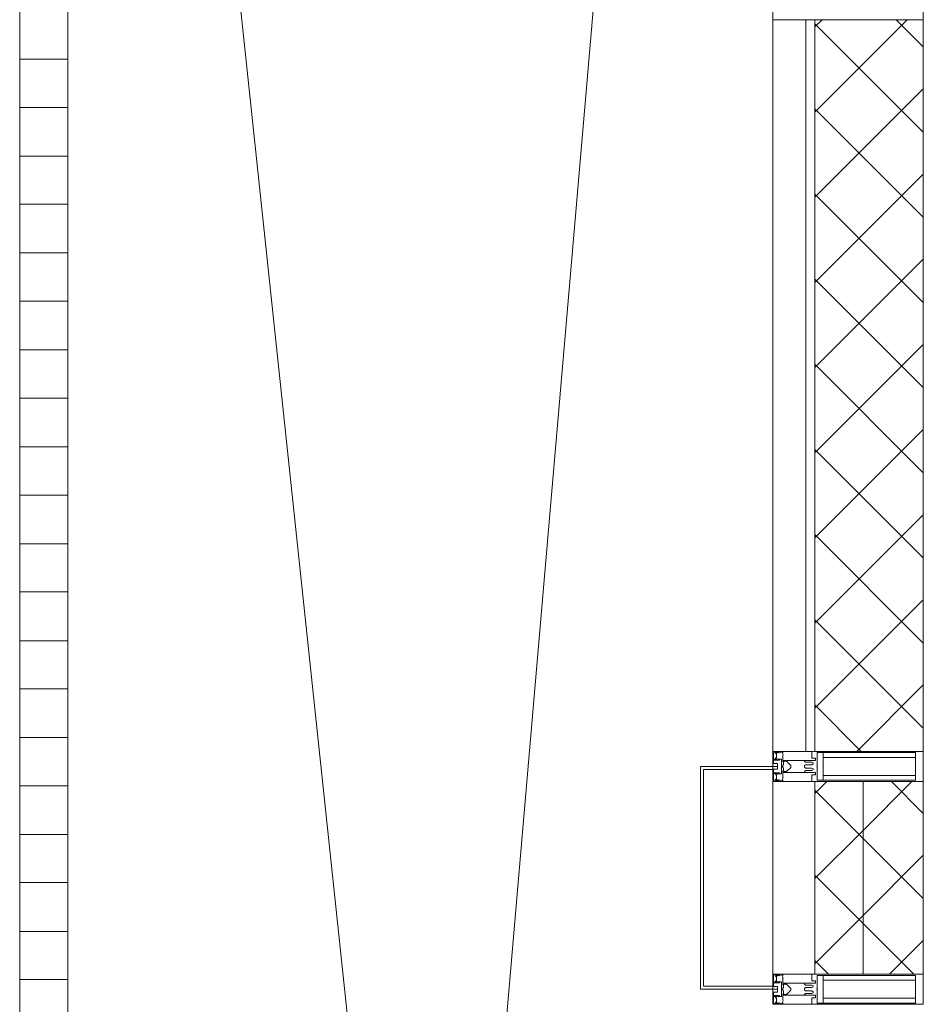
# Model space of a CAD drawing. Header units: millimetres. Extents: x 111868 to 195754, y 7718 to 241935.
# Tile 12 of 31: x 115350 to 116850, y 27790 to 29425. Entities that reach past the tile are written whole.
import ezdxf

# ---------------------------------------------------------------- set-up
doc = ezdxf.new("R2010")
doc.units = ezdxf.units.MM
for name, color, linetype, lineweight in [('Импосты витража', 7, 'Continuous', 18), ('Колонны', 7, 'Continuous', 18), ('Перекрытия', 7, 'Continuous', 18), ('Стены разрез', 7, 'Continuous', 40), ('Стены штриховка', 7, 'Continuous', 40), ('Элементы узлов', 7, 'Continuous', 18)]:
    doc.layers.add(name, color=color, linetype=linetype, lineweight=lineweight)
pattern_1 = [(45, (0, 0), (-70.71068, 70.71068), []), (135, (0, 0), (-70.71068, -70.71068), [])]

# ---------------------------------------------------------------- blocks, each defined once
blk = doc.blocks.new('Rectangular Mullion - R_0_80Lx80W_-40-6016148-МКСС_К4_L27_91_200__ТехЭтаж')
at = {"layer": 'Импосты витража', "color": 254, "lineweight": 5, "true_color": 0xcccccc}
for p, q in [((-40, 80), (40, 80)), ((-40, 0), (-40, 80)), ((40, 80), (40, 0)), ((40, 0), (-40, 0))]:
    blk.add_line(p, q, dxfattribs=at)
blk = doc.blocks.new('Rectangular Mullion - R_0_80Lx80W_-120-5507192-МКСС_К4_L27_91_200__ТехЭтаж')
at = {"layer": 'Импосты витража', "color": 254, "lineweight": 5, "true_color": 0xcccccc}
for p, q in [((115350, 15921.9), (115350, 15840.9)), ((115430, 15921.9), (115430, 15840.9))]:
    blk.add_line(p, q, dxfattribs=at)
blk = doc.blocks.new('Rectangular Mullion - R_StandardFrame_50Wx250H-V10-МКСС_К4_L27_91_200__ТехЭтаж')
at = {"layer": 'Импосты витража', "color": 254, "lineweight": 5, "true_color": 0xcccccc}
for p, q in [((-25, -250), (-25, 0)), ((-25, 0), (-2.5, 0)), ((2.5, 0), (25, 0)), ((25, 0), (25, -250)), ((25, -250), (-25, -250))]:
    blk.add_line(p, q, dxfattribs=at)
blk = doc.blocks.new('Rectangular Mullion - R_StandardFrame_50Wx250H-4674740-МКСС_К4_L27_91_200__ТехЭтаж')
at = {"layer": 'Импосты витража', "color": 254, "lineweight": 5, "true_color": 0xcccccc}
blk.add_line((116600, 27840), (116600, 28160), dxfattribs=at)
blk = doc.blocks.new('Rectangular Mullion - 50Wx250H-2623690-МКСС_К4_L27_91_200__ТехЭтаж')
at = {"layer": 'Элементы узлов', "color": 254, "lineweight": 5, "true_color": 0xcccccc}
for p, q in [((-25, 65.2), (-25, 250)), ((-25, 250), (0, 250)), ((25, 250), (0, 250)), ((25, 65.2), (25, 250)), ((-23, 237.3), (0, 237.3)), ((-23, 237.3), (-23, 73.6)), ((-14.9, 84), (-14.9, 237.3)), ((23, 237.3), (0, 237.3)), ((14.9, 84), (14.9, 237.3)), ((23, 237.3), (23, 73.6)), ((0, 84), (-23, 84)), ((0, 84), (23, 84)), ((-0.5, 73.6), (-23, 73.6)), ((-14, 71.3), (-14, 65.2)), ((-10, 71.3), (-14, 71.3)), ((-10, 53), (-10, 71.3)), ((-7, 65.2), (-5.9, 67.3)), ((-4.1, 67.3), (-5.9, 67.3)), ((-4.1, 67.3), (-2.9, 65.1)), ((0.5, 73.6), (23, 73.6)), ((4.1, 67.3), (2.9, 65.1)), ((4.1, 67.3), (5.9, 67.3)), ((7, 65.2), (5.9, 67.3)), ((10, 71.3), (14, 71.3)), ((10, 53), (10, 71.3)), ((14, 71.3), (14, 65.2)), ((-14, 65.2), (-25, 65.2)), ((-8.7, 53), (-10, 53)), ((-10, 53), (-10, 17)), ((-8.7, 53), (-7, 54.7)), ((-7, 65.2), (-7, 54.7)), ((-2.9, 65.1), (-2.9, 54.6)), ((-1.3, 53), (-2.9, 54.6)), ((0, 53), (-1.3, 53)), ((0, 53), (1.3, 53)), ((1.3, 53), (2.9, 54.6)), ((2.9, 65.1), (2.9, 54.6)), ((7, 65.2), (7, 54.7)), ((8.7, 53), (7, 54.7)), ((8.7, 53), (10, 53)), ((10, 53), (10, 17)), ((14, 65.2), (25, 65.2)), ((-22.3, 17), (-23.8, 17)), ((-23.8, 17), (-23.8, 14.6)), ((-22.3, 17), (-22.3, 16)), ((-19, 17.6), (-21.3, 16)), ((-18.4, 16.6), (-19, 17.6)), ((-7.4, 16.6), (-18.4, 16.6)), ((-10, 17), (-7.5, 17)), ((-8.5, 23), (-1.5, 30)), ((-8.5, 18.5), (-8.5, 23)), ((-7.5, 18.5), (-8.5, 18.5)), ((-7.5, 17), (-7.5, 18.5)), ((-7.4, 18), (-7.4, 16.6)), ((-2.6, 18), (-7.4, 18)), ((-2.6, 18), (-2.6, 16.8)), ((-2.6, 16.8), (0, 16.8)), ((-1.5, 30), (0, 30)), ((1.5, 30), (0, 30)), ((2.6, 16.8), (0, 16.8)), ((0, 14.8), (0, 16.8)), ((0, 14.8), (0, 16.8)), ((8.5, 23), (1.5, 30)), ((2.6, 18), (2.6, 16.8)), ((2.6, 18), (7.4, 18)), ((7.4, 18), (7.4, 16.6)), ((7.4, 16.6), (18.4, 16.6)), ((7.5, 18.5), (8.5, 18.5)), ((7.5, 17), (7.5, 18.5)), ((10, 17), (7.5, 17)), ((8.5, 18.5), (8.5, 23)), ((18.4, 16.6), (19, 17.6)), ((19, 17.6), (21.3, 16)), ((22.3, 17), (22.3, 16)), ((22.3, 17), (23.8, 17)), ((23.8, 17), (23.8, 14.6)), ((-23.8, 14.6), (-25, 14.2)), ((-25, 0), (-25, 14.2)), ((-22.5, 10.6), (-23.8, 14.6)), ((-22.5, 10.6), (-23.7, 9.9)), ((-23.7, 1.3), (-23.7, 9.9)), ((-23.7, 1.3), (-11.8, 1.3)), ((-23.2, 10.2), (-22.5, 8)), ((-22.5, 8), (-22.5, 4.5)), ((-21.3, 4.5), (-22.5, 4.5)), ((-22.3, 16), (-21.3, 16)), ((-21.3, 4.5), (-21.3, 6.5)), ((-21.3, 6.5), (-14.2, 6.5)), ((-14.2, 6.5), (-14.2, 4.5)), ((-13.2, 4.5), (-14.2, 4.5)), ((-13.2, 4.5), (-12.2, 7.2)), ((-12.7, 7.6), (-11.3, 11.4)), ((-12.7, 7.6), (-11.8, 6.9)), ((-12.2, 9), (-12.2, 14.8)), ((-12.2, 14.8), (0, 14.8)), ((-11.8, 1.3), (-11.8, 6.9)), ((-10.5, 11.2), (-11.3, 11.4)), ((-10.5, 1.5), (-10.5, 11.2)), ((-4.8, 1.5), (-10.5, 1.5)), ((0, 8), (-4.8, 8)), ((-4.8, 1.5), (-4.8, 8)), ((12.2, 14.8), (0, 14.8)), ((0, 0), (0, 8)), ((0, 8), (4.8, 8)), ((0, 0), (0, 8)), ((4.8, 1.5), (4.8, 8)), ((4.8, 1.5), (10.5, 1.5)), ((10.5, 11.2), (11.3, 11.4)), ((10.5, 1.5), (10.5, 11.2)), ((12.7, 7.6), (11.3, 11.4)), ((12.7, 7.6), (11.8, 6.9)), ((11.8, 1.3), (11.8, 6.9)), ((23.7, 1.3), (11.8, 1.3)), ((12.2, 9), (12.2, 14.8)), ((13.2, 4.5), (12.2, 7.2)), ((13.2, 4.5), (14.2, 4.5)), ((21.3, 6.5), (14.2, 6.5)), ((14.2, 6.5), (14.2, 4.5)), ((22.3, 16), (21.3, 16)), ((21.3, 4.5), (21.3, 6.5)), ((21.3, 4.5), (22.5, 4.5)), ((22.5, 10.6), (23.8, 14.6)), ((22.5, 10.6), (23.7, 9.9)), ((23.2, 10.2), (22.5, 8)), ((22.5, 8), (22.5, 4.5)), ((23.7, 1.3), (23.7, 9.9)), ((23.8, 14.6), (25, 14.2)), ((25, 0), (25, 14.2)), ((-25, 0), (0, 0)), ((25, 0), (0, 0))]:
    blk.add_line(p, q, dxfattribs=at)
for centre, start, end in [((-0.5, 73.1), 360, 90), ((0.5, 73.1), 90, 180)]:
    blk.add_arc(centre, 0.5, start, end, dxfattribs=at)
blk = doc.blocks.new('Rectangular Mullion - R_StandardFrame_50Wx250H-V11-МКСС_К4_L27_91_200__ТехЭтаж')
at = {"layer": 'Импосты витража', "color": 254, "lineweight": 5, "true_color": 0xcccccc}
for p, q in [((-25, -250), (-25, 0)), ((-25, 0), (0, 0)), ((5, 0), (25, 0)), ((25, 0), (25, -250)), ((25, -250), (-25, -250))]:
    blk.add_line(p, q, dxfattribs=at)
blk = doc.blocks.new('Rectangular Mullion - R_StandardFrame_50Wx250H-V15-МКСС_К4_L27_91_200__ТехЭтаж')
at = {"layer": 'Импосты витража', "color": 254, "lineweight": 5, "true_color": 0xcccccc}
for p, q in [((-25, -250), (-25, 0)), ((-25, 0), (-5, 0)), ((0, 0), (25, 0)), ((25, 0), (25, -250)), ((25, -250), (-25, -250))]:
    blk.add_line(p, q, dxfattribs=at)
blk = doc.blocks.new('A_SLK_PAN_Type1 - Прямой тип панели-6537331-МКСС_К4_L27_91_200__ТехЭтаж')
at = {"layer": 'Колонны', "color": 254, "lineweight": 5, "true_color": 0xcccccc}
for p, q in [((-185, 120), (185, 120)), ((-185, 0), (-185, 120)), ((-180, 115), (-180, 0)), ((180, 115), (-180, 115)), ((180, 0), (180, 115)), ((185, 120), (185, 0)), ((-180, 0), (-185, 0)), ((185, 0), (180, 0))]:
    blk.add_line(p, q, dxfattribs=at)
blk = doc.blocks.new('135_SLK_K4_AR_FCD_rvt-1-МКСС_К4_L27_91_200__ТехЭтаж')
at = {"layer": 'Стены разрез', "lineweight": 5, "true_color": 0xcccccc}
h = blk.add_hatch(dxfattribs=at)
h.set_pattern_fill('FP_4', color=254, style=0, pattern_type=2)
h.set_pattern_definition(pattern_1)
h.paths.add_polyline_path([(116850, 28210), (116850, 29425), (116670, 29425), (116670, 28210)])
h = blk.add_hatch(dxfattribs=at)
h.set_pattern_fill('FP_4', color=254, style=0, pattern_type=2)
h.set_pattern_definition(pattern_1)
h.paths.add_polyline_path([(116750, 27840), (116750, 28160), (116670, 28160), (116670, 27840)])
h = blk.add_hatch(dxfattribs=at)
h.set_pattern_fill('FP_4', color=254, style=0, pattern_type=2)
h.set_pattern_definition(pattern_1)
h.paths.add_polyline_path([(116850, 27840), (116850, 28160), (116750, 28160), (116750, 27840)])
at = {"layer": 'Перекрытия', "color": 254, "lineweight": 5, "true_color": 0xcccccc}
for p in [(115430, 32146), (116480, 31506.5)]:
    blk.add_line(p, (116040, 26397), dxfattribs=at)
at = {"layer": 'Стены разрез', "color": 254, "lineweight": 9, "true_color": 0xcccccc}
for p, q in [((116600, 29425), (116600, 28210)), ((116850, 29425), (116600, 29425)), ((116850, 28210), (116850, 29425)), ((116600, 28210), (116850, 28210)), ((116670, 28160), (116670, 27840)), ((116850, 28160), (116670, 28160)), ((116850, 27840), (116850, 28160)), ((116670, 27840), (116850, 27840))]:
    blk.add_line(p, q, dxfattribs=at)
at = {"layer": 'Стены штриховка', "color": 254, "lineweight": 9, "true_color": 0xcccccc}
for p, q in [((116655, 28210), (116655, 29425)), ((116670, 28210), (116670, 29425)), ((116750, 27840), (116750, 28160))]:
    blk.add_line(p, q, dxfattribs=at)
at = {"layer": 'Импосты витража', "color": 254, "lineweight": 5, "true_color": 0xcccccc, "extrusion": (0, 0, -1)}
for name, p, rotation in [('Rectangular Mullion - R_StandardFrame_50Wx250H-V10-МКСС_К4_L27_91_200__ТехЭтаж', (-116600, 29450), 270), ('Rectangular Mullion - R_0_80Lx80W_-40-6016148-МКСС_К4_L27_91_200__ТехЭтаж', (-115350, 29319.4), 90), ('Rectangular Mullion - R_0_80Lx80W_-40-6016148-МКСС_К4_L27_91_200__ТехЭтаж', (-115350, 29158.5), 90), ('Rectangular Mullion - R_0_80Lx80W_-40-6016148-МКСС_К4_L27_91_200__ТехЭтаж', (-115350, 28997.6), 90), ('Rectangular Mullion - R_0_80Lx80W_-40-6016148-МКСС_К4_L27_91_200__ТехЭтаж', (-115350, 28836.6), 90), ('Rectangular Mullion - R_0_80Lx80W_-40-6016148-МКСС_К4_L27_91_200__ТехЭтаж', (-115350, 28675.7), 90), ('Rectangular Mullion - R_0_80Lx80W_-40-6016148-МКСС_К4_L27_91_200__ТехЭтаж', (-115350, 28514.8), 90), ('Rectangular Mullion - R_0_80Lx80W_-40-6016148-МКСС_К4_L27_91_200__ТехЭтаж', (-115350, 28353.8), 90), ('Rectangular Mullion - R_0_80Lx80W_-40-6016148-МКСС_К4_L27_91_200__ТехЭтаж', (-115350, 28192.9), 90), ('Rectangular Mullion - R_StandardFrame_50Wx250H-V11-МКСС_К4_L27_91_200__ТехЭтаж', (-116600, 28185), 270), ('Rectangular Mullion - R_0_80Lx80W_-40-6016148-МКСС_К4_L27_91_200__ТехЭтаж', (-115350, 28032), 90), ('Rectangular Mullion - R_0_80Lx80W_-40-6016148-МКСС_К4_L27_91_200__ТехЭтаж', (-115350, 27871), 90), ('Rectangular Mullion - R_StandardFrame_50Wx250H-V15-МКСС_К4_L27_91_200__ТехЭтаж', (-116600, 27815), 270)]:
    blk.add_blockref(name, p, dxfattribs=dict(at, rotation=rotation))
at = {"layer": 'Импосты витража', "color": 254, "lineweight": 5, "true_color": 0xcccccc}
for name, p in [('Rectangular Mullion - R_0_80Lx80W_-120-5507192-МКСС_К4_L27_91_200__ТехЭтаж', (0, 13518.5)), ('Rectangular Mullion - R_0_80Lx80W_-120-5507192-МКСС_К4_L27_91_200__ТехЭтаж', (0, 13357.6)), ('Rectangular Mullion - R_0_80Lx80W_-120-5507192-МКСС_К4_L27_91_200__ТехЭтаж', (0, 13196.6)), ('Rectangular Mullion - R_0_80Lx80W_-120-5507192-МКСС_К4_L27_91_200__ТехЭтаж', (0, 13035.7)), ('Rectangular Mullion - R_0_80Lx80W_-120-5507192-МКСС_К4_L27_91_200__ТехЭтаж', (0, 12874.8)), ('Rectangular Mullion - R_0_80Lx80W_-120-5507192-МКСС_К4_L27_91_200__ТехЭтаж', (0, 12713.8)), ('Rectangular Mullion - R_0_80Lx80W_-120-5507192-МКСС_К4_L27_91_200__ТехЭтаж', (0, 12552.9)), ('Rectangular Mullion - R_0_80Lx80W_-120-5507192-МКСС_К4_L27_91_200__ТехЭтаж', (0, 12392)), ('Rectangular Mullion - R_StandardFrame_50Wx250H-4674740-МКСС_К4_L27_91_200__ТехЭтаж', (0, 0)), ('Rectangular Mullion - R_0_80Lx80W_-120-5507192-МКСС_К4_L27_91_200__ТехЭтаж', (0, 12231)), ('Rectangular Mullion - R_0_80Lx80W_-120-5507192-МКСС_К4_L27_91_200__ТехЭтаж', (0, 12070.1)), ('Rectangular Mullion - R_0_80Lx80W_-120-5507192-МКСС_К4_L27_91_200__ТехЭтаж', (0, 11909.2))]:
    blk.add_blockref(name, p, dxfattribs=at)
at = {"layer": 'Импосты витража', "color": 254, "lineweight": 5, "true_color": 0xcccccc, "rotation": 270}
for p in [(116600, 28185), (116600, 27815)]:
    blk.add_blockref('Rectangular Mullion - 50Wx250H-2623690-МКСС_К4_L27_91_200__ТехЭтаж', p, dxfattribs=at)
at = {"layer": 'Колонны', "color": 254, "lineweight": 5, "true_color": 0xcccccc, "rotation": 89.99999999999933}
blk.add_blockref('A_SLK_PAN_Type1 - Прямой тип панели-6537331-МКСС_К4_L27_91_200__ТехЭтаж', (116600, 28000), dxfattribs=at)

msp = doc.modelspace()

# ---------------------------------------------------------------- block references
at = {"lineweight": 5}
msp.add_blockref('135_SLK_K4_AR_FCD_rvt-1-МКСС_К4_L27_91_200__ТехЭтаж', (0, 0), dxfattribs=at)

doc.saveas('drawing.dxf')
